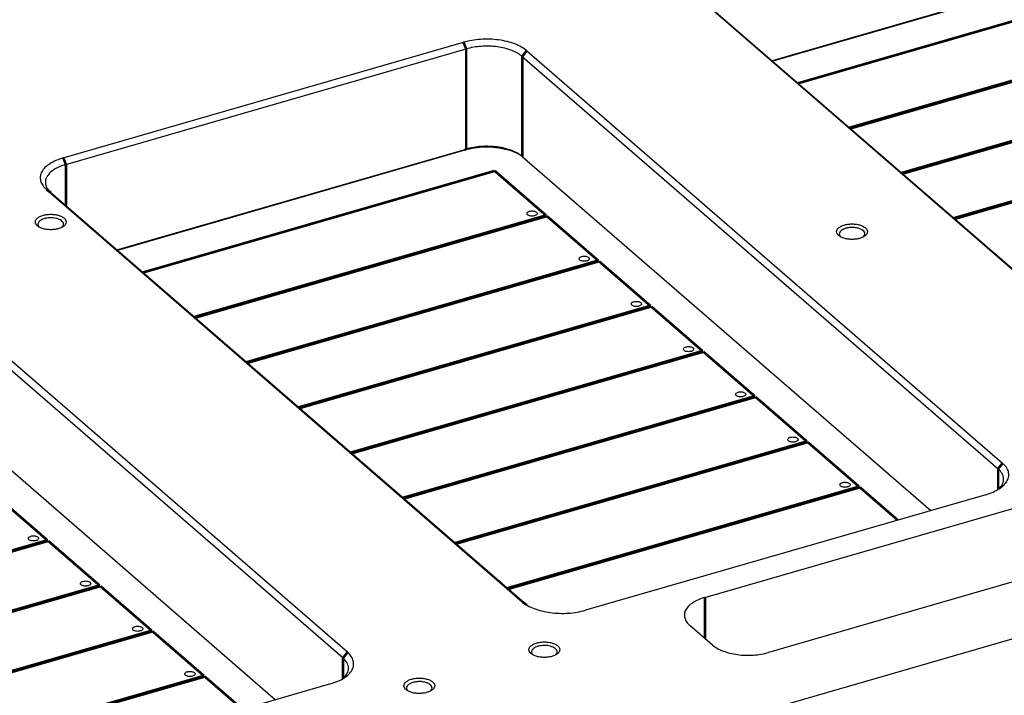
# Model space of a CAD drawing. Header units: inches. Extents: x 0 to 841, y 0 to 594.
# Tile 56 of 84: x 457 to 553, y 400 to 466. Entities that reach past the tile are written whole.
import ezdxf

# ---------------------------------------------------------------- set-up
doc = ezdxf.new("R2010")
doc.units = ezdxf.units.IN

# ---------------------------------------------------------------- blocks, each defined once
blk = doc.blocks.new('E8021-96570_pcb__1', base_point=(83.97, 163.499))
at = {"color": 3, "linetype": 'Continuous', "const_width": 0.25}
for points in [[(532.985, 459.706), (567.229, 469.591)], [(572.229, 465.261), (537.985, 455.376)], [(538.065, 455.307), (572.309, 465.192)], [(577.309, 460.862), (543.065, 450.977)], [(543.145, 450.907), (577.389, 460.793)], [(582.389, 456.462), (548.145, 446.577)], [(548.225, 446.508), (582.469, 456.393)], [(503.437, 451.176), (469.194, 441.291)], [(508.437, 446.846), (503.437, 451.176)], [(474.194, 436.961), (508.437, 446.846)], [(474.274, 436.892), (508.517, 446.777)], [(508.517, 446.777), (513.517, 442.447)], [(513.517, 442.447), (479.274, 432.562)], [(479.354, 432.492), (513.597, 442.378)], [(513.597, 442.378), (518.597, 438.047)], [(518.597, 438.047), (484.354, 428.162)], [(484.434, 428.093), (518.677, 437.978)], [(518.677, 437.978), (523.677, 433.648)], [(523.677, 433.648), (489.434, 423.763)], [(489.514, 423.694), (523.757, 433.579)], [(523.757, 433.579), (528.757, 429.249)], [(528.757, 429.249), (494.514, 419.363)], [(494.594, 419.294), (528.837, 429.179)], [(528.837, 429.179), (533.837, 424.849)], [(533.837, 424.849), (499.594, 414.964)], [(499.674, 414.895), (533.917, 424.78)], [(533.917, 424.78), (538.917, 420.45)], [(538.917, 420.45), (504.674, 410.565)], [(504.754, 410.495), (538.997, 420.38)], [(538.997, 420.38), (542.677, 417.193)], [(454.886, 419.563), (459.886, 415.233)], [(459.886, 415.233), (425.642, 405.348)], [(425.722, 405.279), (459.966, 415.164)], [(459.966, 415.164), (464.966, 410.834)], [(464.966, 410.834), (430.722, 400.948)], [(430.802, 400.879), (465.046, 410.764)], [(465.046, 410.764), (470.046, 406.434)], [(470.046, 406.434), (435.802, 396.549)], [(435.882, 396.48), (470.126, 406.365)], [(470.126, 406.365), (475.126, 402.035)], [(475.126, 402.035), (440.882, 392.15)], [(440.962, 392.08), (475.206, 401.965)], [(475.206, 401.965), (478.886, 398.778)]]:
    blk.add_lwpolyline(points, dxfattribs=at)
at = {"color": 3, "linetype": 'Continuous'}
for points in [[(506.571, 447.029), (506.578, 446.999), (506.595, 446.931), (506.696, 446.858), (506.826, 446.806), (506.987, 446.778), (507.156, 446.778), (507.316, 446.806), (507.448, 446.858), (507.543, 446.931), (507.584, 447.029), (507.543, 447.128), (507.448, 447.2), (507.316, 447.253), (507.156, 447.28), (506.987, 447.28), (506.826, 447.253), (506.696, 447.2), (506.595, 447.128), (506.578, 447.059), (506.571, 447.029)], [(511.651, 442.63), (511.658, 442.6), (511.675, 442.531), (511.776, 442.459), (511.906, 442.406), (512.067, 442.379), (512.236, 442.379), (512.396, 442.406), (512.528, 442.459), (512.623, 442.531), (512.664, 442.63), (512.623, 442.728), (512.528, 442.801), (512.396, 442.853), (512.236, 442.881), (512.067, 442.881), (511.906, 442.853), (511.776, 442.801), (511.675, 442.728), (511.658, 442.66), (511.651, 442.63)], [(516.731, 438.23), (516.738, 438.2), (516.755, 438.132), (516.856, 438.059), (516.986, 438.007), (517.147, 437.979), (517.316, 437.979), (517.476, 438.007), (517.608, 438.059), (517.703, 438.132), (517.744, 438.23), (517.703, 438.329), (517.608, 438.401), (517.476, 438.454), (517.316, 438.482), (517.147, 438.482), (516.986, 438.454), (516.856, 438.401), (516.755, 438.329), (516.738, 438.261), (516.731, 438.23)], [(521.811, 433.831), (521.818, 433.801), (521.835, 433.732), (521.936, 433.66), (522.066, 433.607), (522.227, 433.58), (522.396, 433.58), (522.556, 433.607), (522.688, 433.66), (522.783, 433.732), (522.824, 433.831), (522.783, 433.93), (522.688, 434.002), (522.556, 434.055), (522.396, 434.082), (522.227, 434.082), (522.066, 434.055), (521.936, 434.002), (521.835, 433.93), (521.818, 433.861), (521.811, 433.831)], [(526.891, 429.432), (526.898, 429.401), (526.915, 429.333), (527.016, 429.261), (527.146, 429.208), (527.307, 429.18), (527.476, 429.18), (527.636, 429.208), (527.768, 429.261), (527.863, 429.333), (527.904, 429.432), (527.863, 429.53), (527.768, 429.603), (527.636, 429.655), (527.476, 429.683), (527.307, 429.683), (527.146, 429.655), (527.016, 429.603), (526.915, 429.53), (526.898, 429.462), (526.891, 429.432)], [(531.971, 425.032), (531.978, 425.002), (531.995, 424.934), (532.096, 424.861), (532.226, 424.808), (532.387, 424.781), (532.556, 424.781), (532.716, 424.808), (532.848, 424.861), (532.943, 424.934), (532.984, 425.032), (532.943, 425.131), (532.848, 425.203), (532.716, 425.256), (532.556, 425.283), (532.387, 425.283), (532.226, 425.256), (532.096, 425.203), (531.995, 425.131), (531.978, 425.062), (531.971, 425.032)], [(537.051, 420.633), (537.058, 420.603), (537.075, 420.534), (537.176, 420.462), (537.306, 420.409), (537.467, 420.381), (537.636, 420.381), (537.796, 420.409), (537.928, 420.462), (538.023, 420.534), (538.064, 420.633), (538.023, 420.731), (537.928, 420.804), (537.796, 420.856), (537.636, 420.884), (537.467, 420.884), (537.306, 420.856), (537.176, 420.804), (537.075, 420.731), (537.058, 420.663), (537.051, 420.633)], [(458.02, 415.416), (458.027, 415.386), (458.044, 415.317), (458.144, 415.245), (458.275, 415.192), (458.435, 415.165), (458.604, 415.165), (458.764, 415.192), (458.897, 415.245), (458.992, 415.317), (459.032, 415.416), (458.992, 415.515), (458.897, 415.587), (458.764, 415.64), (458.604, 415.667), (458.435, 415.667), (458.275, 415.64), (458.144, 415.587), (458.044, 415.515), (458.027, 415.446), (458.02, 415.416)], [(463.1, 411.017), (463.107, 410.986), (463.124, 410.918), (463.224, 410.846), (463.355, 410.793), (463.515, 410.765), (463.684, 410.765), (463.844, 410.793), (463.977, 410.846), (464.072, 410.918), (464.112, 411.017), (464.072, 411.115), (463.977, 411.188), (463.844, 411.24), (463.684, 411.268), (463.515, 411.268), (463.355, 411.24), (463.224, 411.188), (463.124, 411.115), (463.107, 411.047), (463.1, 411.017)], [(468.18, 406.617), (468.187, 406.587), (468.204, 406.519), (468.304, 406.446), (468.435, 406.393), (468.595, 406.366), (468.764, 406.366), (468.924, 406.393), (469.057, 406.446), (469.152, 406.519), (469.192, 406.617), (469.152, 406.716), (469.057, 406.788), (468.924, 406.841), (468.764, 406.868), (468.595, 406.868), (468.435, 406.841), (468.304, 406.788), (468.204, 406.716), (468.187, 406.647), (468.18, 406.617)], [(473.26, 402.218), (473.267, 402.188), (473.284, 402.119), (473.384, 402.047), (473.515, 401.994), (473.675, 401.966), (473.844, 401.966), (474.004, 401.994), (474.137, 402.047), (474.232, 402.119), (474.272, 402.218), (474.232, 402.316), (474.137, 402.389), (474.004, 402.441), (473.844, 402.469), (473.675, 402.469), (473.515, 402.441), (473.384, 402.389), (473.284, 402.316), (473.267, 402.248), (473.26, 402.218)]]:
    blk.add_open_spline(points, degree=3, knots=[0, 0, 0, 0, 0.090666, 0.205523, 0.349779, 0.515635, 0.689283, 0.855139, 0.999394, 1.114251, 1.204917, 1.295583, 1.410441, 1.554696, 1.720552, 1.8942, 2.060056, 2.204311, 2.319168, 2.409834, 2.409834, 2.409834, 2.409834], dxfattribs=at)
blk = doc.blocks.new('E8021-24170', base_point=(48.856, 135.123))
at = {"color": 7, "linetype": 'Continuous'}
for p, q in [((564.446, 471.718), (530.448, 461.904)), ((564.321, 471.61), (530.51, 461.85)), ((523.577, 467.787), (569.917, 427.655)), ((524.01, 467.479), (570.35, 427.347)), ((461.433, 452.445), (500.404, 463.695)), ((461.683, 451.796), (500.654, 463.046)), ((506.118, 462.314), (552.458, 422.182)), ((506.551, 462.872), (552.891, 422.74)), ((466.656, 443.489), (500.654, 453.303)), ((500.529, 453.195), (466.719, 443.435)), ((506.118, 452.571), (545.896, 418.123)), ((459.786, 449.372), (506.126, 409.24)), ((460.219, 449.064), (506.559, 408.932)), ((459.102, 445.699), (459.081, 445.72)), ((461.334, 445.712), (461.321, 445.7)), ((488.667, 403.767), (442.327, 443.899)), ((489.1, 404.325), (442.76, 444.457)), ((537.125, 444.759), (537.104, 444.78)), ((539.357, 444.772), (539.344, 444.76)), ((442.327, 434.156), (482.104, 399.708)), ((612.258, 422.477), (525.093, 397.314)), ((523.905, 409.673), (562.01, 420.673)), ((552.511, 420.23), (552.446, 420.172)), ((551.244, 419.667), (512.273, 408.417)), ((563.88, 414.054), (530.105, 404.304)), ((524.641, 405.036), (522.441, 406.941)), ((507.162, 404.078), (507.141, 404.099)), ((509.394, 404.091), (509.381, 404.079)), ((488.72, 401.815), (488.655, 401.757)), ((487.453, 401.252), (448.482, 390.002)), ((494.985, 400.563), (494.965, 400.584)), ((497.217, 400.576), (497.205, 400.564))]:
    blk.add_line(p, q, dxfattribs=at)
at = {"color": 3, "linetype": 'Continuous', "const_width": 0.25}
for points in [[(500.404, 463.695), (500.654, 463.046)], [(500.654, 463.046), (500.654, 453.303)], [(506.551, 462.872), (506.118, 462.314)], [(506.118, 462.314), (506.118, 452.571)], [(461.433, 452.445), (461.683, 451.796)], [(500.529, 453.195), (500.654, 453.303)], [(461.683, 451.796), (461.683, 447.796)], [(459.786, 449.372), (460.219, 449.064)], [(552.891, 422.74), (552.458, 422.182)], [(552.458, 422.182), (552.458, 420.183)], [(523.905, 409.673), (523.905, 405.673)], [(506.126, 409.24), (506.559, 408.932)], [(489.1, 404.325), (488.667, 403.767)], [(488.667, 403.767), (488.667, 401.768)]]:
    blk.add_lwpolyline(points, dxfattribs=at)
at = {"color": 7, "linetype": 'Continuous'}
for points, knots in [([(506.551, 462.872), (506.384, 462.998), (506.027, 463.266), (505.375, 463.554), (504.63, 463.785), (503.81, 463.936), (502.946, 464.007), (502.072, 463.991), (501.217, 463.899), (500.671, 463.762), (500.404, 463.695)], [0, 0, 0, 0, 0.626553, 1.337509, 2.122011, 2.962117, 3.835449, 4.717249, 5.582177, 6.406061, 6.406061, 6.406061, 6.406061]), ([(506.118, 462.314), (505.969, 462.426), (505.652, 462.665), (505.073, 462.92), (504.411, 463.125), (503.681, 463.26), (502.914, 463.323), (502.137, 463.308), (501.377, 463.227), (500.891, 463.105), (500.654, 463.046)], [0, 0, 0, 0, 0.556936, 1.188897, 1.886232, 2.632992, 3.409288, 4.19311, 4.961935, 5.694277, 5.694277, 5.694277, 5.694277]), ([(506.048, 452.634), (505.815, 452.765), (505.318, 453.046), (504.45, 453.299), (503.491, 453.46), (502.483, 453.496), (501.483, 453.425), (500.842, 453.27), (500.529, 453.195)], [0, 0, 0, 0, 0.799988, 1.707673, 2.692112, 3.713124, 4.726611, 5.689262, 5.689262, 5.689262, 5.689262]), ([(506.118, 452.571), (505.969, 452.683), (505.652, 452.922), (505.073, 453.178), (504.411, 453.382), (503.681, 453.517), (502.914, 453.58), (502.137, 453.566), (501.377, 453.484), (500.891, 453.362), (500.654, 453.303)], [0, 0, 0, 0, 0.556936, 1.188897, 1.886232, 2.632992, 3.409288, 4.19311, 4.961935, 5.694277, 5.694277, 5.694277, 5.694277]), ([(461.433, 452.445), (461.191, 452.367), (460.732, 452.218), (460.127, 451.898), (459.651, 451.528), (459.322, 451.11), (459.163, 450.654), (459.196, 450.185), (459.411, 449.736), (459.656, 449.499), (459.786, 449.372)], [0, 0, 0, 0, 0.761693, 1.445276, 2.043024, 2.559714, 3.018011, 3.459795, 3.933762, 4.475942, 4.475942, 4.475942, 4.475942]), ([(461.683, 451.796), (461.468, 451.726), (461.06, 451.594), (460.522, 451.309), (460.099, 450.98), (459.807, 450.609), (459.665, 450.203), (459.695, 449.787), (459.886, 449.388), (460.103, 449.176), (460.219, 449.064)], [0, 0, 0, 0, 0.67706, 1.28469, 1.816021, 2.275301, 2.682676, 3.075374, 3.496677, 3.978615, 3.978615, 3.978615, 3.978615]), ([(461.711, 446.204), (461.697, 446.277), (461.667, 446.439), (461.462, 446.633), (461.182, 446.789), (460.824, 446.899), (460.421, 446.956), (460.001, 446.956), (459.598, 446.899), (459.241, 446.789), (458.957, 446.633), (458.763, 446.439), (458.687, 446.204), (458.763, 445.968), (458.957, 445.774), (459.241, 445.619), (459.598, 445.508), (460.001, 445.451), (460.421, 445.451), (460.824, 445.508), (461.182, 445.619), (461.462, 445.774), (461.667, 445.968), (461.697, 446.13), (461.711, 446.204)], [0, 0, 0, 0, 0.219862, 0.48285, 0.805647, 1.182902, 1.596944, 2.023888, 2.43793, 2.815186, 3.137982, 3.400971, 3.620832, 3.840694, 4.103682, 4.426479, 4.803735, 5.217776, 5.644721, 6.058762, 6.436018, 6.758815, 7.021803, 7.241665, 7.241665, 7.241665, 7.241665]), ([(459.521, 446.508), (459.444, 446.479), (459.301, 446.425), (459.123, 446.306), (459.001, 446.168), (458.949, 446.011), (458.977, 445.848), (459.045, 445.764), (459.081, 445.72)], [0, 0, 0, 0, 0.245808, 0.45768, 0.635494, 0.788975, 0.938969, 1.108314, 1.108314, 1.108314, 1.108314]), ([(461.334, 445.712), (461.374, 445.761), (461.45, 445.852), (461.473, 446.034), (461.398, 446.205), (461.245, 446.351), (461.027, 446.469), (460.758, 446.557), (460.454, 446.607), (460.134, 446.617), (459.818, 446.59), (459.618, 446.535), (459.521, 446.508)], [0, 0, 0, 0, 0.185972, 0.349702, 0.521554, 0.72658, 0.973527, 1.258698, 1.571162, 1.896071, 2.217017, 2.518076, 2.518076, 2.518076, 2.518076]), ([(539.734, 445.263), (539.72, 445.337), (539.69, 445.499), (539.485, 445.693), (539.205, 445.848), (538.847, 445.959), (538.444, 446.016), (538.024, 446.016), (537.621, 445.959), (537.264, 445.848), (536.98, 445.693), (536.786, 445.499), (536.711, 445.263), (536.786, 445.028), (536.98, 444.834), (537.264, 444.678), (537.621, 444.568), (538.024, 444.511), (538.444, 444.511), (538.847, 444.568), (539.205, 444.678), (539.485, 444.834), (539.69, 445.028), (539.72, 445.19), (539.734, 445.263)], [0, 0, 0, 0, 0.219862, 0.48285, 0.805647, 1.182902, 1.596944, 2.023888, 2.43793, 2.815186, 3.137982, 3.400971, 3.620832, 3.840694, 4.103682, 4.426479, 4.803735, 5.217776, 5.644721, 6.058762, 6.436018, 6.758815, 7.021803, 7.241665, 7.241665, 7.241665, 7.241665]), ([(539.357, 444.772), (539.401, 444.826), (539.484, 444.927), (539.492, 445.134), (539.38, 445.318), (539.182, 445.467), (538.913, 445.582), (538.592, 445.655), (538.243, 445.68), (537.893, 445.657), (537.569, 445.586), (537.298, 445.473), (537.096, 445.325), (536.979, 445.144), (536.982, 444.936), (537.062, 444.834), (537.104, 444.78)], [0, 0, 0, 0, 0.203423, 0.383259, 0.580666, 0.823811, 1.117523, 1.451618, 1.807944, 2.164796, 2.500389, 2.796317, 3.04189, 3.241019, 3.420738, 3.6223, 3.6223, 3.6223, 3.6223]), ([(551.244, 419.667), (551.486, 419.745), (551.945, 419.894), (552.55, 420.214), (553.027, 420.584), (553.355, 421.002), (553.515, 421.458), (553.481, 421.927), (553.266, 422.376), (553.022, 422.613), (552.891, 422.74)], [0, 0, 0, 0, 0.761693, 1.445276, 2.043024, 2.559714, 3.018011, 3.459795, 3.933762, 4.475942, 4.475942, 4.475942, 4.475942]), ([(552.511, 420.23), (552.65, 420.378), (552.907, 420.654), (553.041, 421.213), (552.875, 421.766), (552.604, 422.036), (552.458, 422.182)], [0, 0, 0, 0, 0.599669, 1.118049, 1.641539, 2.253274, 2.253274, 2.253274, 2.253274]), ([(523.905, 409.673), (523.69, 409.603), (523.282, 409.471), (522.744, 409.186), (522.321, 408.857), (522.029, 408.486), (521.887, 408.08), (521.917, 407.664), (522.108, 407.265), (522.325, 407.054), (522.441, 406.941)], [0, 0, 0, 0, 0.67706, 1.28469, 1.816021, 2.275301, 2.682676, 3.075374, 3.496677, 3.978615, 3.978615, 3.978615, 3.978615]), ([(506.126, 409.24), (506.293, 409.114), (506.651, 408.845), (507.302, 408.558), (508.047, 408.327), (508.868, 408.176), (509.731, 408.105), (510.605, 408.121), (511.46, 408.213), (512.006, 408.35), (512.273, 408.417)], [0, 0, 0, 0, 0.626553, 1.337509, 2.122011, 2.962117, 3.835449, 4.717249, 5.582177, 6.406061, 6.406061, 6.406061, 6.406061]), ([(509.771, 404.582), (509.757, 404.656), (509.727, 404.817), (509.522, 405.012), (509.242, 405.167), (508.884, 405.278), (508.481, 405.335), (508.061, 405.335), (507.658, 405.278), (507.301, 405.167), (507.017, 405.012), (506.823, 404.817), (506.747, 404.582), (506.823, 404.347), (507.017, 404.153), (507.301, 403.997), (507.658, 403.887), (508.061, 403.83), (508.481, 403.83), (508.884, 403.887), (509.242, 403.997), (509.522, 404.153), (509.727, 404.347), (509.757, 404.509), (509.771, 404.582)], [0, 0, 0, 0, 0.219862, 0.48285, 0.805647, 1.182902, 1.596944, 2.023888, 2.43793, 2.815186, 3.137982, 3.400971, 3.620832, 3.840694, 4.103682, 4.426479, 4.803735, 5.217776, 5.644721, 6.058762, 6.436018, 6.758815, 7.021803, 7.241665, 7.241665, 7.241665, 7.241665]), ([(508.254, 404.991), (508.151, 404.986), (507.95, 404.978), (507.664, 404.919), (507.415, 404.83), (507.215, 404.712), (507.075, 404.57), (507.009, 404.406), (507.033, 404.233), (507.104, 404.145), (507.141, 404.099)], [0, 0, 0, 0, 0.309325, 0.60365, 0.870522, 1.101247, 1.293772, 1.457088, 1.613918, 1.79096, 1.79096, 1.79096, 1.79096]), ([(509.394, 404.091), (509.433, 404.138), (509.507, 404.227), (509.534, 404.404), (509.466, 404.572), (509.322, 404.716), (509.116, 404.835), (508.859, 404.924), (508.566, 404.982), (508.36, 404.988), (508.254, 404.991)], [0, 0, 0, 0, 0.182026, 0.342236, 0.508799, 0.705858, 0.94274, 1.21694, 1.51893, 1.835274, 1.835274, 1.835274, 1.835274]), ([(524.641, 405.036), (524.79, 404.924), (525.107, 404.685), (525.687, 404.429), (526.348, 404.224), (527.078, 404.09), (527.846, 404.027), (528.623, 404.041), (529.382, 404.123), (529.868, 404.244), (530.105, 404.304)], [0, 0, 0, 0, 0.556936, 1.188897, 1.886232, 2.632992, 3.409288, 4.19311, 4.961935, 5.694277, 5.694277, 5.694277, 5.694277]), ([(487.453, 401.252), (487.695, 401.33), (488.154, 401.479), (488.759, 401.799), (489.235, 402.169), (489.563, 402.587), (489.723, 403.043), (489.69, 403.512), (489.474, 403.961), (489.23, 404.198), (489.1, 404.325)], [0, 0, 0, 0, 0.761693, 1.445276, 2.043024, 2.559714, 3.018011, 3.459795, 3.933762, 4.475942, 4.475942, 4.475942, 4.475942]), ([(488.72, 401.815), (488.858, 401.963), (489.116, 402.239), (489.25, 402.798), (489.084, 403.351), (488.813, 403.621), (488.667, 403.767)], [0, 0, 0, 0, 0.599668, 1.118047, 1.641537, 2.253271, 2.253271, 2.253271, 2.253271]), ([(497.595, 401.067), (497.581, 401.141), (497.55, 401.302), (497.346, 401.497), (497.066, 401.652), (496.708, 401.763), (496.305, 401.82), (495.885, 401.82), (495.481, 401.763), (495.125, 401.652), (494.841, 401.497), (494.647, 401.302), (494.571, 401.067), (494.647, 400.832), (494.841, 400.638), (495.125, 400.482), (495.481, 400.372), (495.885, 400.315), (496.305, 400.315), (496.708, 400.372), (497.066, 400.482), (497.346, 400.638), (497.55, 400.832), (497.581, 400.994), (497.595, 401.067)], [0, 0, 0, 0, 0.219862, 0.48285, 0.805647, 1.182902, 1.596944, 2.023888, 2.43793, 2.815186, 3.137982, 3.400971, 3.620832, 3.840694, 4.103682, 4.426479, 4.803735, 5.217776, 5.644721, 6.058762, 6.436018, 6.758815, 7.021803, 7.241665, 7.241665, 7.241665, 7.241665]), ([(495.048, 401.192), (494.997, 401.148), (494.904, 401.067), (494.834, 400.898), (494.855, 400.721), (494.927, 400.631), (494.965, 400.584)], [0, 0, 0, 0, 0.199078, 0.3667781, 0.5265635, 0.7068854, 0.7068854, 0.7068854, 0.7068854]), ([(497.217, 400.576), (497.263, 400.632), (497.349, 400.738), (497.348, 400.958), (497.218, 401.147), (496.997, 401.297), (496.702, 401.408), (496.356, 401.471), (495.988, 401.483), (495.63, 401.439), (495.307, 401.353), (495.129, 401.243), (495.048, 401.192)], [0, 0, 0, 0, 0.211839, 0.399824, 0.610889, 0.874038, 1.191373, 1.548842, 1.924233, 2.292281, 2.628934, 2.915943, 2.915943, 2.915943, 2.915943])]:
    blk.add_open_spline(points, degree=3, knots=knots, dxfattribs=at)
blk = doc.blocks.new('E8021-64170', base_point=(48.856, 135.123))
blk.add_blockref('E8021-24170', (48.856, 135.123))
blk = doc.blocks.new('E8021-96570__289', base_point=(48.856, 135.123))
for name, p in [('E8021-64170', (48.856, 135.123)), ('E8021-96570_pcb__1', (83.97, 163.499))]:
    blk.add_blockref(name, p)
blk = doc.blocks.new('Gen1', base_point=(425.6, 319.556))
blk.add_blockref('E8021-96570__289', (48.856, 135.123))

msp = doc.modelspace()

# ---------------------------------------------------------------- block references
msp.add_blockref('Gen1', (425.6, 319.556))

doc.saveas('drawing.dxf')
